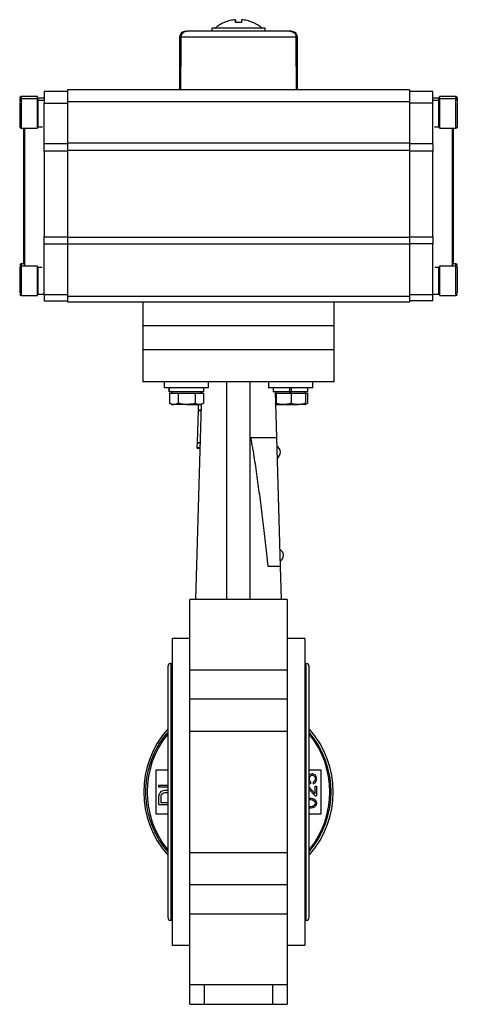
# Model space of a CAD drawing. Header units: millimetres. Extents: x 328 to 1113, y 82 to 901.
# Tile 22 of 23: x 770 to 918, y 356 to 690. Entities that reach past the tile are written whole.
import ezdxf

# ---------------------------------------------------------------- set-up
doc = ezdxf.new("R2010")
doc.units = ezdxf.units.MM

msp = doc.modelspace()

# ---------------------------------------------------------------- linework, layer by layer
at = {"color": 7, "linetype": 'Continuous', "lineweight": 25}
for p, q in [((839.49, 689.33), (839.39, 689.33)), ((843.21, 689.33), (843.21, 690.25)), ((843.22, 689.33), (843.22, 690.25)), ((824.22, 684.33), (824.22, 666.43)), ((863.81, 684.33), (824.62, 684.33)), ((835.22, 687.33), (835.22, 686.33)), ((853.22, 687.33), (835.22, 687.33)), ((853.22, 686.33), (853.22, 687.33)), ((864.22, 666.43), (864.22, 684.33)), ((786.22, 665.93), (778.22, 665.93)), ((778.22, 665.93), (778.22, 661.93)), ((902.22, 666.43), (786.22, 666.43)), ((786.22, 666.43), (786.22, 662.43)), ((902.22, 666.43), (902.22, 662.43)), ((910.22, 665.93), (902.22, 665.93)), ((910.22, 661.93), (910.22, 665.93)), ((775.94, 664.16), (770.44, 664.16)), ((775.94, 663.43), (770.44, 663.43)), ((775.94, 663.43), (775.94, 664.16)), ((775.94, 662.53), (775.94, 663.43)), ((775.94, 653.43), (775.94, 662.53)), ((776.22, 662.16), (775.94, 662.16)), ((776.22, 661.43), (775.94, 661.43)), ((778.22, 663.64), (776.22, 663.64)), ((776.22, 662.91), (776.22, 663.64)), ((778.22, 662.91), (776.22, 662.91)), ((776.22, 653.95), (776.22, 662.91)), ((778.22, 661.93), (786.22, 661.93)), ((778.22, 648.32), (778.22, 661.93)), ((902.22, 662.43), (786.22, 662.43)), ((786.22, 662.43), (786.22, 648.46)), ((902.22, 662.43), (902.22, 648.46)), ((910.22, 661.93), (902.22, 661.93)), ((912.22, 663.64), (910.22, 663.64)), ((912.22, 662.91), (910.22, 662.91)), ((910.22, 648.32), (910.22, 661.93)), ((912.22, 662.91), (912.22, 663.64)), ((912.22, 653.95), (912.22, 662.91)), ((912.5, 662.16), (912.22, 662.16)), ((912.5, 661.43), (912.22, 661.43)), ((918, 664.16), (912.5, 664.16)), ((912.5, 664.16), (912.5, 663.43)), ((918, 663.43), (912.5, 663.43)), ((912.5, 663.43), (912.5, 653.43)), ((775.94, 655.43), (776.22, 655.43)), ((912.22, 655.43), (912.5, 655.43)), ((770.44, 653.43), (775.94, 653.43)), ((776.22, 653.95), (777.7, 653.95)), ((910.73, 653.95), (912.22, 653.95)), ((912.5, 653.43), (918, 653.43)), ((778.22, 645.73), (778.22, 648.32)), ((778.22, 648.32), (786.22, 648.32)), ((786.22, 648.46), (902.22, 648.46)), ((786.22, 648.46), (786.22, 645.89)), ((902.22, 648.46), (902.22, 645.89)), ((902.22, 648.32), (910.22, 648.32)), ((910.22, 648.32), (910.22, 645.73)), ((778.22, 645.73), (778.22, 616.65)), ((786.22, 645.73), (778.22, 645.73)), ((902.22, 645.89), (786.22, 645.89)), ((786.22, 645.89), (786.22, 616.51)), ((902.22, 645.89), (902.22, 616.51)), ((910.22, 645.73), (902.22, 645.73)), ((910.22, 616.65), (910.22, 645.73)), ((778.22, 616.65), (786.22, 616.65)), ((778.22, 614.31), (778.22, 616.65)), ((778.22, 614.31), (786.22, 614.31)), ((778.22, 596.93), (778.22, 614.31)), ((786.22, 616.51), (902.22, 616.51)), ((786.22, 616.51), (786.22, 614.18)), ((902.22, 616.65), (910.22, 616.65)), ((902.22, 616.51), (902.22, 614.18)), ((910.22, 614.31), (902.22, 614.31)), ((910.22, 616.65), (910.22, 614.31)), ((910.22, 596.93), (910.22, 614.31)), ((902.22, 614.18), (786.22, 614.18)), ((786.22, 614.18), (786.22, 596.43)), ((902.22, 614.18), (902.22, 596.43)), ((771.33, 607.43), (770.44, 607.43)), ((775.94, 606.71), (770.44, 606.71)), ((771.54, 607.16), (772.02, 606.71)), ((775.94, 597.18), (775.94, 606.71)), ((776.22, 604.71), (775.94, 604.71)), ((777.58, 606.19), (776.22, 606.19)), ((776.22, 597.23), (776.22, 606.19)), ((912.22, 606.19), (910.85, 606.19)), ((912.22, 597.23), (912.22, 606.19)), ((912.5, 604.71), (912.22, 604.71)), ((918, 606.71), (912.5, 606.71)), ((912.5, 606.71), (912.5, 596.71)), ((916.41, 606.71), (916.9, 607.16)), ((918, 607.43), (917.1, 607.43)), ((775.94, 598.71), (776.22, 598.71)), ((912.22, 598.71), (912.5, 598.71)), ((918.5, 597.93), (918.5, 597.94)), ((770.44, 596.71), (775.94, 596.71)), ((775.94, 596.71), (775.94, 597.18)), ((776.22, 597.23), (778.22, 597.23)), ((786.22, 596.93), (778.22, 596.93)), ((778.22, 596.93), (778.22, 594.93)), ((778.22, 594.93), (786.22, 594.93)), ((902.22, 596.43), (786.22, 596.43)), ((786.22, 596.43), (786.22, 594.43)), ((822.3, 594.43), (786.22, 594.43)), ((811.72, 594.43), (811.72, 586.43)), ((866.13, 594.43), (822.3, 594.43)), ((902.22, 594.43), (866.13, 594.43)), ((876.72, 586.43), (876.72, 594.43)), ((910.22, 596.93), (902.22, 596.93)), ((902.22, 596.43), (902.22, 594.43)), ((910.22, 594.93), (902.22, 594.93)), ((910.22, 597.23), (912.22, 597.23)), ((910.22, 594.93), (910.22, 596.93)), ((912.5, 596.71), (918, 596.71)), ((811.72, 586.43), (811.72, 578.43)), ((876.72, 586.43), (811.72, 586.43)), ((876.72, 578.43), (876.72, 586.43)), ((811.72, 578.43), (811.72, 567.43)), ((811.72, 578.43), (876.72, 578.43)), ((876.72, 567.43), (876.72, 578.43)), ((819.04, 567.43), (819.04, 565.43)), ((834.04, 565.43), (819.04, 565.43)), ((820.64, 565.43), (820.64, 564.13)), ((820.65, 564.13), (820.65, 565.43)), ((832.44, 564.13), (832.44, 565.43)), ((834.04, 565.43), (834.04, 567.43)), ((840.22, 493.7), (840.22, 567.43)), ((848.22, 493.7), (848.22, 567.43)), ((854.4, 567.43), (854.4, 565.43)), ((869.4, 565.43), (854.4, 565.43)), ((856, 565.43), (856, 564.13)), ((861.57, 565.43), (861.57, 564.13)), ((862.22, 564.13), (862.22, 565.43)), ((867.8, 564.13), (867.8, 565.43)), ((869.4, 565.43), (869.4, 567.43)), ((820.65, 564.13), (820.64, 564.13)), ((832.44, 564.13), (820.65, 564.13)), ((820.77, 563.63), (820.77, 560.2)), ((820.77, 563.63), (822.28, 563.63)), ((821.54, 564.13), (821.54, 563.63)), ((822.28, 563.63), (823.79, 563.63)), ((823.79, 563.63), (823.79, 560.2)), ((823.79, 563.63), (826.67, 563.63)), ((826.67, 563.63), (829.56, 563.63)), ((829.56, 563.63), (829.56, 560.2)), ((829.56, 563.63), (830.94, 563.63)), ((830.94, 563.63), (832.31, 563.63)), ((831.54, 563.63), (831.54, 564.13)), ((831.78, 563.63), (831.8, 564.13)), ((832.31, 563.63), (832.31, 560.2)), ((861.57, 564.13), (856, 564.13)), ((856.64, 564.13), (857.09, 548.63)), ((856.65, 563.63), (856.82, 563.63)), ((856.82, 563.63), (856.82, 560.2)), ((856.82, 563.63), (856.9, 563.63)), ((856.9, 564.13), (856.9, 563.63)), ((856.9, 563.63), (856.97, 563.63)), ((856.97, 563.63), (856.97, 560.2)), ((856.97, 563.63), (859.51, 563.63)), ((859.51, 563.63), (862.05, 563.63)), ((861.57, 564.13), (862.22, 564.13)), ((862.05, 563.63), (862.05, 560.2)), ((862.05, 563.63), (864.51, 563.63)), ((867.8, 564.13), (862.22, 564.13)), ((864.51, 563.63), (866.97, 563.63)), ((866.9, 563.63), (866.9, 564.13)), ((866.97, 563.63), (867.67, 563.63)), ((866.97, 563.63), (866.97, 560.2)), ((867.67, 563.63), (867.67, 560.2)), ((820.76, 560.21), (821.54, 559.76)), ((820.77, 560.2), (820.85, 560.16)), ((821.54, 559.76), (822.28, 559.76)), ((826.67, 559.76), (822.28, 559.76)), ((826.67, 559.76), (830.94, 559.76)), ((829.73, 493.7), (831.67, 559.83)), ((830.29, 546.97), (830.61, 557.74)), ((830.61, 557.74), (830.62, 557.97)), ((830.61, 557.74), (831.61, 557.71)), ((830.62, 557.97), (830.67, 559.76)), ((830.62, 557.97), (831.62, 557.94)), ((830.94, 559.76), (831.54, 559.76)), ((831.54, 559.76), (832.32, 560.21)), ((856.76, 559.83), (856.89, 559.76)), ((856.89, 559.76), (856.9, 559.76)), ((856.9, 559.76), (859.51, 559.76)), ((859.51, 559.76), (864.51, 559.76)), ((866.89, 559.76), (864.51, 559.76)), ((866.9, 559.76), (867.67, 560.21)), ((866.9, 559.76), (866.9, 559.76)), ((848.41, 548.63), (857.09, 548.63)), ((857.09, 548.63), (858.38, 504.92)), ((830.23, 545.03), (830.24, 545.25)), ((830.23, 545.03), (831.23, 545)), ((830.24, 545.25), (830.29, 546.74)), ((830.24, 545.25), (831.24, 545.23)), ((830.29, 546.97), (831.29, 546.94)), ((830.29, 546.74), (830.29, 546.97)), ((830.29, 546.74), (831.29, 546.72)), ((858.38, 504.92), (854.28, 504.92)), ((858.38, 504.92), (858.71, 493.7)), ((860.72, 493.7), (827.72, 493.7)), ((827.72, 469.8), (827.72, 493.7)), ((860.72, 493.7), (860.72, 469.8)), ((827.72, 480.43), (821.72, 480.43)), ((821.72, 480.43), (821.72, 376.43)), ((866.72, 480.43), (860.72, 480.43)), ((866.72, 480.43), (866.72, 376.43)), ((820.22, 470.93), (820.22, 385.93)), ((821.72, 471.93), (821.22, 471.93)), ((867.22, 471.93), (866.72, 471.93)), ((868.22, 385.93), (868.22, 470.93)), ((827.72, 469.8), (860.72, 469.8)), ((827.72, 459.91), (827.72, 469.8)), ((860.72, 469.8), (860.72, 459.91)), ((860.72, 459.91), (827.72, 459.91)), ((827.72, 448.98), (827.72, 459.91)), ((860.72, 459.91), (860.72, 448.98)), ((860.72, 448.98), (827.72, 448.98)), ((827.72, 407.88), (827.72, 448.98)), ((860.72, 448.98), (860.72, 407.88)), ((816.22, 435.93), (820.22, 435.93)), ((816.22, 420.93), (816.22, 435.93)), ((868.22, 435.93), (872.22, 435.93)), ((868.23, 434.09), (868.22, 434.07)), ((868.61, 434.37), (868.23, 434.09)), ((869.09, 434.56), (868.61, 434.37)), ((868.61, 433.81), (868.9, 434)), ((868.9, 434), (869.19, 434.09)), ((869.47, 434.56), (869.09, 434.56)), ((869.19, 434.09), (869.38, 434.09)), ((869.38, 434.09), (869.67, 434)), ((869.95, 434.37), (869.47, 434.56)), ((869.67, 434), (869.95, 433.81)), ((870.34, 434.09), (869.95, 434.37)), ((870.62, 433.62), (870.34, 434.09)), ((872.22, 435.93), (872.22, 420.93)), ((817.22, 430.01), (817.22, 430.76)), ((817.22, 430.76), (820.22, 430.76)), ((868.22, 431.67), (868.23, 431.65)), ((868.23, 431.65), (868.22, 431.65)), ((868.71, 431.18), (868.22, 431.18)), ((868.32, 433.15), (868.42, 433.53)), ((868.32, 432.59), (868.32, 433.15)), ((868.42, 432.21), (868.32, 432.59)), ((868.42, 433.53), (868.61, 433.81)), ((868.71, 431.84), (868.42, 432.21)), ((868.71, 431.84), (868.71, 431.18)), ((869.95, 431.93), (869.57, 431.75)), ((869.57, 431.75), (869.57, 431.18)), ((869.57, 431.18), (869.95, 431.37)), ((869.95, 433.81), (870.14, 433.53)), ((870.14, 432.21), (869.95, 431.93)), ((869.95, 431.37), (870.34, 431.65)), ((870.14, 433.53), (870.24, 433.15)), ((870.24, 432.59), (870.14, 432.21)), ((870.24, 433.15), (870.24, 432.59)), ((870.34, 431.65), (870.62, 432.12)), ((870.72, 433.15), (870.62, 433.62)), ((870.62, 432.12), (870.72, 432.59)), ((870.72, 432.59), (870.72, 433.15)), ((820.22, 430.01), (817.22, 430.01)), ((817.22, 427.01), (817.35, 427.64)), ((817.35, 427.64), (817.6, 428.14)), ((817.6, 428.14), (818.11, 428.64)), ((817.98, 427.01), (818.11, 427.51)), ((818.11, 428.64), (818.62, 428.89)), ((818.11, 427.51), (818.37, 427.89)), ((818.37, 427.89), (818.75, 428.14)), ((818.62, 428.89), (819.26, 429.01)), ((818.75, 428.14), (819.26, 428.26)), ((819.26, 429.01), (820.22, 429.01)), ((819.26, 428.26), (820.22, 428.26)), ((868.13, 430.15), (870.24, 427.81)), ((870.24, 427.06), (868.22, 429.27)), ((870.24, 427.81), (870.24, 430.43)), ((870.24, 430.43), (870.72, 430.43)), ((870.72, 430.43), (870.72, 427.06)), ((817.22, 424.01), (817.22, 427.01)), ((820.22, 424.01), (817.22, 424.01)), ((817.98, 424.76), (817.98, 427.01)), ((820.22, 424.76), (817.98, 424.76)), ((868.04, 426.31), (868.9, 426.31)), ((868.13, 425.84), (868.8, 425.84)), ((868.8, 425.84), (869.38, 425.75)), ((868.9, 426.31), (869.38, 426.21)), ((869.38, 426.21), (869.67, 426.12)), ((869.38, 425.75), (869.95, 425.37)), ((869.67, 426.12), (870.05, 425.93)), ((869.95, 425.37), (870.14, 425.09)), ((870.14, 424.15), (869.95, 423.87)), ((870.05, 425.93), (870.34, 425.65)), ((870.14, 425.09), (870.24, 424.62)), ((870.24, 424.62), (870.14, 424.15)), ((870.24, 427.06), (870.72, 427.06)), ((870.34, 425.65), (870.62, 425.18)), ((870.62, 424.06), (870.34, 423.59)), ((870.62, 425.18), (870.72, 424.62)), ((870.72, 424.62), (870.62, 424.06)), ((820.22, 420.93), (816.22, 420.93)), ((868.9, 422.93), (868.04, 422.93)), ((868.8, 423.4), (868.13, 423.4)), ((872.22, 420.93), (868.22, 420.93)), ((869.38, 423.5), (868.8, 423.4)), ((869.38, 423.03), (868.9, 422.93)), ((869.95, 423.87), (869.38, 423.5)), ((869.67, 423.12), (869.38, 423.03)), ((870.05, 423.31), (869.67, 423.12)), ((870.34, 423.59), (870.05, 423.31)), ((827.72, 407.88), (860.72, 407.88)), ((827.72, 396.95), (827.72, 407.88)), ((860.72, 407.88), (860.72, 396.95)), ((860.72, 396.95), (827.72, 396.95)), ((827.72, 387.07), (827.72, 396.95)), ((860.72, 396.95), (860.72, 387.07)), ((821.22, 384.93), (821.72, 384.93)), ((827.72, 387.07), (860.72, 387.07)), ((827.72, 363.17), (827.72, 387.07)), ((860.72, 387.07), (860.72, 363.17)), ((866.72, 384.93), (867.22, 384.93)), ((821.72, 376.43), (827.72, 376.43)), ((860.72, 376.43), (866.72, 376.43)), ((827.72, 363.17), (860.72, 363.17)), ((827.72, 356.43), (827.72, 363.17)), ((832.72, 356.43), (832.72, 363.17)), ((855.72, 363.17), (855.72, 356.43)), ((860.72, 363.17), (860.72, 356.43)), ((827.72, 356.43), (832.72, 356.43)), ((832.72, 356.43), (855.72, 356.43)), ((855.72, 356.43), (860.72, 356.43))]:
    msp.add_line(p, q, dxfattribs=at)
at = {"color": 8, "linetype": 'Continuous', "lineweight": 25}
for p, q in [((824.62, 684.33), (824.22, 684.33)), ((864.22, 684.33), (863.81, 684.33)), ((770.44, 664.16), (770.44, 663.43)), ((770.44, 663.43), (770.44, 662.53)), ((770.44, 662.53), (770.44, 653.43)), ((918, 663.43), (918, 664.16)), ((918, 653.43), (918, 663.43)), ((771.54, 653.43), (771.54, 607.16)), ((916.9, 607.16), (916.9, 653.43)), ((770.44, 607.43), (770.44, 606.71)), ((770.44, 606.71), (770.44, 597.18)), ((918, 606.71), (918, 607.43)), ((918, 596.71), (918, 606.71)), ((770.44, 597.18), (770.44, 596.71)), ((821.22, 471.93), (821.22, 384.93)), ((867.22, 384.93), (867.22, 471.93))]:
    msp.add_line(p, q, dxfattribs=at)
at = {"color": 7, "linetype": 'Continuous', "lineweight": 25}
for centre, radius, start, end in [((869.22, 689.18), 26.03, 177.6456, 179.6662), ((817.22, 689.18), 26.03, 0.3338, 2.3544), ((871.22, 689.18), 26.03, 177.6456, 179.6662), ((826.22, 684.33), 2, 90, 180), ((862.22, 684.33), 2, 0, 90), ((770.44, 663.66), 0.5, 90, 180), ((770.44, 662.93), 0.5, 90, 180), ((918, 663.66), 0.5, 0, 90), ((918, 662.93), 0.5, 0, 90), ((770.44, 653.93), 0.5, 180, 270), ((772.22, 652.97), 1, 152.4587, 180), ((916.22, 652.97), 1, 0, 27.5432), ((918, 653.93), 0.5, 270, 0), ((772.22, 607.9), 1, 180, 227), ((916.22, 607.9), 1, 313, 0), ((770.44, 606.93), 0.5, 90, 180), ((770.44, 606.21), 0.5, 90, 180), ((918, 606.93), 0.5, 0, 90), ((918, 606.21), 0.5, 0, 90), ((770.44, 597.93), 0.5, 180, 270), ((918, 597.93), 0.5, 270, 0), ((770.44, 597.21), 0.5, 180, 270), ((918, 597.21), 0.5, 270, 0), ((856.04, 543.57), 2.4, 2.2794, 61.6978), ((856.04, 543.62), 2.4, 301.6716, 1.0899), ((857.07, 508.59), 2.4, 2.2794, 61.6978), ((857.07, 508.64), 2.4, 301.6716, 1.0899), ((821.22, 470.93), 1, 90, 180), ((867.22, 470.93), 1, 0, 90), ((844.22, 428.43), 32.15, 138.2882, 221.7118), ((844.22, 428.43), 31.01, 140.7057, 219.2943), ((844.22, 428.43), 32.15, 318.2882, 41.7118), ((844.22, 428.43), 31.42, 319.7975, 40.2025), ((844.22, 428.43), 31.01, 320.7057, 39.2943), ((821.22, 385.93), 1, 180, 270), ((867.22, 385.93), 1, 270, 0)]:
    msp.add_arc(centre, radius, start, end, dxfattribs=at)
for major_axis, start_param, end_param in [((-3.47, 1145.8), 1.194395, 1.211232), ((-3.47, 1145.8), 1.194395, 1.211232), ((3.47, 1145.8), 5.071954, 5.08879), ((3.47, 1145.8), 5.071954, 5.08879)]:
    msp.add_ellipse((844.22, 263.22), major_axis=major_axis, ratio=0.01719, start_param=start_param, end_param=end_param, dxfattribs=at)
for points, knots in [([(839.4, 689.31), (839.19, 689.22), (838.45, 688.93), (837.37, 688.27), (836.58, 687.61), (836.22, 687.31)], [0, 0, 0, 0, 0.178866, 0.631669, 1, 1, 1, 1]), ([(843.21, 690.25), (842.58, 690.17), (841.3, 690.02), (840.1, 689.56), (839.49, 689.33)], [0, 0, 0, 0, 0.493662, 1, 1, 1, 1]), ([(845.19, 689.33), (844.65, 689.33), (843.97, 689.33), (843.32, 689.33), (843.19, 689.33)], [0, 0, 0, 0, 0.8082374, 1, 1, 1, 1]), ([(848.94, 689.33), (848.34, 689.56), (847.14, 690.01), (845.86, 690.17), (845.21, 690.25)], [0, 0, 0, 0, 0.493662, 1, 1, 1, 1]), ([(849.05, 689.33), (849.05, 689.33), (849.08, 689.33), (849.01, 689.33), (848.94, 689.33)], [0, 0, 0, 0, 0.027894, 1, 1, 1, 1]), ([(852.2, 687.31), (852.02, 687.47), (851.43, 688.02), (850.37, 688.71), (849.45, 689.13), (849.04, 689.32)], [0, 0, 0, 0, 0.187452, 0.641179, 1, 1, 1, 1]), ([(824.62, 684.33), (824.65, 684.55), (824.69, 684.97), (825.02, 685.55), (825.51, 686), (826.12, 686.28), (826.56, 686.32), (826.77, 686.33)], [0, 0, 0, 0, 0.1952048, 0.390185, 0.5912584, 0.8062939, 1, 1, 1, 1]), ([(826.77, 686.33), (826.51, 686.31), (825.99, 686.26), (825.31, 685.86), (824.83, 685.29), (824.64, 684.74), (824.63, 684.42), (824.62, 684.33)], [0, 0, 0, 0, 0.2403381, 0.4811121, 0.7089178, 0.9185291, 1, 1, 1, 1]), ([(826.22, 686.33), (826.22, 686.33), (826.22, 686.33), (826.37, 686.33), (826.38, 686.33)], [0, 0, 0, 0, 0.937897, 1, 1, 1, 1]), ([(861.67, 686.33), (861.39, 686.33), (860.83, 686.33), (859.43, 686.33), (857.59, 686.33), (855.33, 686.33), (852.74, 686.33), (849.96, 686.33), (847.09, 686.33), (844.22, 686.33), (841.35, 686.33), (838.48, 686.33), (835.69, 686.33), (833.11, 686.33), (830.85, 686.33), (829.01, 686.33), (827.6, 686.33), (827.04, 686.33), (826.77, 686.33)], [0, 0, 0, 0, 0.0594978, 0.1214964, 0.185282, 0.25, 0.314718, 0.3785036, 0.4405022, 0.5, 0.5594978, 0.6214964, 0.685282, 0.75, 0.814718, 0.8785036, 0.9405022, 1, 1, 1, 1]), ([(862.22, 686.33), (862.19, 686.33), (862.15, 686.33), (861.83, 686.33), (861.67, 686.33)], [0, 0, 0, 0, 0.499909, 1, 1, 1, 1]), ([(861.67, 686.33), (861.93, 686.31), (862.44, 686.26), (863.12, 685.86), (863.6, 685.29), (863.79, 684.74), (863.81, 684.42), (863.81, 684.33)], [0, 0, 0, 0, 0.240338, 0.481112, 0.708918, 0.918529, 1, 1, 1, 1]), ([(861.67, 686.33), (861.93, 686.31), (862.44, 686.26), (863.12, 685.86), (863.6, 685.29), (863.79, 684.74), (863.81, 684.42), (863.81, 684.33)], [0, 0, 0, 0, 0.240338, 0.481112, 0.708918, 0.918529, 1, 1, 1, 1]), ([(769.94, 663.64), (769.94, 663.63), (769.94, 663.63), (769.94, 663.42), (769.94, 663), (769.94, 662.66), (769.94, 662.4), (769.94, 662.39)], [0, 0, 0, 0, 0.184777, 0.453493, 0.722209, 0.985341, 1, 1, 1, 1]), ([(769.94, 662.12), (769.94, 661.75), (769.94, 661.17), (769.94, 660.11), (769.94, 659.22), (769.94, 658.3), (769.94, 657.13), (769.94, 655.79), (769.94, 654.77), (769.94, 654.23), (769.94, 653.97), (769.94, 653.95), (769.94, 653.94)], [0, 0, 0, 0, 0.148493, 0.22843, 0.310063, 0.391696, 0.471633, 0.620126, 0.768619, 0.848556, 0.930189, 1, 1, 1, 1]), ([(918.5, 662.39), (918.5, 662.4), (918.5, 662.66), (918.5, 663), (918.5, 663.42), (918.5, 663.63), (918.5, 663.63), (918.5, 663.64)], [0, 0, 0, 0, 0.014664, 0.277795, 0.546509, 0.815224, 1, 1, 1, 1]), ([(918.5, 653.93), (918.5, 653.94), (918.5, 653.96), (918.5, 654.23), (918.5, 654.77), (918.5, 655.79), (918.5, 657.13), (918.5, 658.3), (918.5, 659.22), (918.5, 660.11), (918.5, 661.17), (918.5, 661.75), (918.5, 662.12)], [0, 0, 0, 0, 0.080679, 0.161358, 0.240361, 0.387119, 0.533878, 0.612881, 0.69356, 0.774239, 0.853242, 1, 1, 1, 1]), ([(771.22, 652.97), (771.22, 652.94), (771.22, 652.87), (771.22, 652.33), (771.22, 651.51), (771.22, 650.48), (771.22, 648.93), (771.22, 646.97), (771.22, 644.67), (771.22, 642.8), (771.22, 640.82), (771.22, 638.55), (771.22, 636), (771.22, 633.21), (771.22, 630.43), (771.22, 627.66), (771.22, 624.87), (771.22, 622.32), (771.22, 620.05), (771.22, 617.4), (771.22, 614.99), (771.22, 612.91), (771.22, 611.55), (771.22, 610.39), (771.22, 609.35), (771.22, 608.53), (771.22, 607.99), (771.22, 607.93), (771.22, 607.9)], [0, 0, 0, 0, 0.038823, 0.078844, 0.119997, 0.152163, 0.184336, 0.249956, 0.282806, 0.315664, 0.34783, 0.380003, 0.421149, 0.461175, 0.5, 0.538818, 0.578844, 0.619997, 0.652163, 0.684336, 0.749956, 0.782806, 0.815664, 0.84783, 0.880003, 0.921149, 0.961173, 1, 1, 1, 1]), ([(917.22, 607.9), (917.22, 607.93), (917.22, 607.99), (917.22, 608.53), (917.22, 609.35), (917.22, 610.39), (917.22, 611.55), (917.22, 612.91), (917.22, 614.99), (917.22, 617.4), (917.22, 620.05), (917.22, 622.76), (917.22, 626.23), (917.22, 629.98), (917.22, 633.21), (917.22, 636), (917.22, 638.55), (917.22, 640.82), (917.22, 642.8), (917.22, 644.67), (917.22, 646.97), (917.22, 648.93), (917.22, 650.48), (917.22, 651.71), (917.22, 652.75), (917.22, 652.9), (917.22, 652.97)], [0, 0, 0, 0, 0.038834, 0.078866, 0.120021, 0.1522, 0.184373, 0.217237, 0.250094, 0.315727, 0.347907, 0.380079, 0.441783, 0.5, 0.538833, 0.578866, 0.620021, 0.6522, 0.684373, 0.717237, 0.750094, 0.815727, 0.847907, 0.880079, 0.941783, 1, 1, 1, 1]), ([(769.94, 606.19), (769.94, 606.19), (769.94, 606.19), (769.94, 605.97), (769.94, 605.57), (769.94, 604.85), (769.94, 603.66), (769.94, 602.24), (769.94, 601.06), (769.94, 600.16), (769.94, 599.33), (769.94, 598.38), (769.94, 597.93), (769.94, 597.63)], [0, 0, 0, 0, 0.052561, 0.129, 0.205439, 0.280289, 0.419333, 0.558378, 0.633228, 0.709667, 0.786105, 0.860955, 1, 1, 1, 1]), ([(918.5, 597.63), (918.5, 597.93), (918.5, 598.38), (918.5, 599.33), (918.5, 600.16), (918.5, 601.06), (918.5, 602.24), (918.5, 603.66), (918.5, 604.85), (918.5, 605.57), (918.5, 605.97), (918.5, 606.19), (918.5, 606.19), (918.5, 606.19)], [0, 0, 0, 0, 0.139045, 0.213895, 0.290333, 0.366772, 0.441622, 0.580667, 0.719711, 0.794561, 0.871, 0.947439, 1, 1, 1, 1]), ([(811.72, 578.43), (811.72, 578.43), (811.93, 578.43), (812.76, 578.43), (813.38, 578.43), (815.01, 578.43), (816.01, 578.43), (818.38, 578.43), (819.73, 578.43), (822.74, 578.43), (824.39, 578.43), (827.93, 578.43), (829.82, 578.43), (833.75, 578.43), (835.79, 578.43), (839.96, 578.43), (842.09, 578.43), (846.34, 578.43), (848.47, 578.43), (852.64, 578.43), (854.69, 578.43), (858.62, 578.43), (860.51, 578.43), (864.04, 578.43), (865.69, 578.43), (868.7, 578.43), (870.06, 578.43), (872.42, 578.43), (873.43, 578.43), (875.06, 578.43), (875.68, 578.43), (876.51, 578.43), (876.72, 578.43), (876.72, 578.43)], [0, 0, 0, 0, 0.0625, 0.0625, 0.125, 0.125, 0.1875, 0.1875, 0.25, 0.25, 0.3125, 0.3125, 0.375, 0.375, 0.4375, 0.4375, 0.5, 0.5, 0.5625, 0.5625, 0.625, 0.625, 0.6875, 0.6875, 0.75, 0.75, 0.8125, 0.8125, 0.875, 0.875, 0.9375, 0.9375, 1, 1, 1, 1]), ([(876.72, 567.43), (876.72, 567.43), (876.51, 567.43), (875.68, 567.43), (875.06, 567.43), (873.43, 567.43), (872.42, 567.43), (870.06, 567.43), (868.7, 567.43), (865.69, 567.43), (864.04, 567.43), (860.51, 567.43), (858.62, 567.43), (854.69, 567.43), (852.64, 567.43), (848.47, 567.43), (846.34, 567.43), (842.09, 567.43), (839.96, 567.43), (835.79, 567.43), (833.75, 567.43), (829.82, 567.43), (827.93, 567.43), (824.39, 567.43), (822.74, 567.43), (819.73, 567.43), (818.38, 567.43), (816.01, 567.43), (815.01, 567.43), (813.38, 567.43), (812.76, 567.43), (811.93, 567.43), (811.72, 567.43), (811.72, 567.43)], [0, 0, 0, 0, 0.0625, 0.0625, 0.125, 0.125, 0.1875, 0.1875, 0.25, 0.25, 0.3125, 0.3125, 0.375, 0.375, 0.4375, 0.4375, 0.5, 0.5, 0.5625, 0.5625, 0.625, 0.625, 0.6875, 0.6875, 0.75, 0.75, 0.8125, 0.8125, 0.875, 0.875, 0.9375, 0.9375, 1, 1, 1, 1]), ([(822.28, 559.76), (822.24, 559.76), (821.73, 559.76), (821.23, 559.99), (820.77, 560.2)], [0, 0, 0, 0, 0.070201, 1, 1, 1, 1]), ([(823.79, 560.2), (823.54, 560.08), (823.05, 559.83), (822.54, 559.78), (822.28, 559.76)], [0, 0, 0, 0, 0.495458, 1, 1, 1, 1]), ([(826.67, 559.76), (826.56, 559.76), (826.33, 559.76), (826.02, 559.78), (825.72, 559.81), (825.44, 559.84), (825.16, 559.89), (824.89, 559.94), (824.61, 559.99), (824.34, 560.06), (824.06, 560.13), (823.88, 560.18), (823.79, 560.2)], [0, 0, 0, 0, 0.115701, 0.231577, 0.326891, 0.422292, 0.517935, 0.613651, 0.71011, 0.806626, 0.903292, 1, 1, 1, 1]), ([(829.56, 560.2), (829.36, 560.15), (828.42, 559.89), (827.44, 559.81), (826.67, 559.76)], [0, 0, 0, 0, 0.211001, 1, 1, 1, 1]), ([(830.94, 559.76), (830.9, 559.76), (830.44, 559.76), (829.98, 559.99), (829.56, 560.2)], [0, 0, 0, 0, 0.070201, 1, 1, 1, 1]), ([(832.31, 560.2), (832.26, 560.17), (832.09, 560.07), (831.86, 559.96), (831.64, 559.88), (831.46, 559.83), (831.29, 559.79), (831.11, 559.76), (830.99, 559.76), (830.94, 559.76)], [0, 0, 0, 0, 0.123654, 0.371213, 0.495325, 0.620996, 0.746851, 0.873313, 1, 1, 1, 1]), ([(856.9, 559.76), (856.89, 559.76), (856.89, 559.76), (856.88, 559.78), (856.87, 559.8), (856.87, 559.83), (856.86, 559.87), (856.85, 559.92), (856.84, 559.98), (856.84, 560.05), (856.83, 560.12), (856.82, 560.18), (856.82, 560.2)], [0, 0, 0, 0, 0.097684, 0.195474, 0.293573, 0.391768, 0.490979, 0.590273, 0.689792, 0.789376, 0.894661, 1, 1, 1, 1]), ([(856.97, 560.2), (856.96, 560.02), (856.93, 559.78), (856.9, 559.76), (856.9, 559.76)], [0, 0, 0, 0, 0.768151, 1, 1, 1, 1]), ([(859.51, 559.76), (859.45, 559.76), (858.6, 559.76), (857.76, 559.99), (856.97, 560.2)], [0, 0, 0, 0, 0.070201, 1, 1, 1, 1]), ([(862.05, 560.2), (861.95, 560.17), (861.64, 560.07), (861.23, 559.96), (860.81, 559.88), (860.49, 559.83), (860.16, 559.79), (859.84, 559.76), (859.62, 559.76), (859.51, 559.76)], [0, 0, 0, 0, 0.123654, 0.371213, 0.495325, 0.620996, 0.746851, 0.873313, 1, 1, 1, 1]), ([(864.51, 559.76), (864.45, 559.76), (863.62, 559.76), (862.81, 559.99), (862.05, 560.2)], [0, 0, 0, 0, 0.070201, 1, 1, 1, 1]), ([(866.97, 560.2), (866.57, 560.08), (865.76, 559.83), (864.93, 559.78), (864.51, 559.76)], [0, 0, 0, 0, 0.495458, 1, 1, 1, 1]), ([(867.67, 560.2), (867.61, 560.17), (867.45, 560.07), (867.22, 559.97), (867.01, 559.88), (866.9, 559.85), (866.86, 559.84)], [0, 0, 0, 0, 0.209299, 0.628324, 0.838399, 1, 1, 1, 1]), ([(866.89, 559.76), (866.9, 559.76), (866.9, 559.76), (866.91, 559.78), (866.92, 559.81), (866.93, 559.84), (866.93, 559.89), (866.94, 559.94), (866.95, 559.99), (866.96, 560.06), (866.96, 560.13), (866.97, 560.18), (866.97, 560.2)], [0, 0, 0, 0, 0.115701, 0.231577, 0.326891, 0.422292, 0.517935, 0.613651, 0.71011, 0.806626, 0.903292, 1, 1, 1, 1]), ([(854.28, 504.92), (854.13, 506.32), (853.82, 509.07), (853.37, 513.1), (852.92, 516.96), (852.32, 522.03), (851.56, 528.12), (850.74, 534.18), (850.08, 538.77), (849.61, 541.81), (849.19, 544.37), (848.81, 546.54), (848.54, 547.95), (848.41, 548.63)], [0, 0, 0, 0, 0.09599, 0.188026, 0.27611, 0.360243, 0.535122, 0.693613, 0.776049, 0.850177, 0.902765, 0.952704, 1, 1, 1, 1]), ([(820.22, 408.26), (819.52, 409.1), (817.82, 411.14), (815.77, 414.85), (814.06, 419.2), (813.03, 423.77), (812.68, 428.43), (813.03, 433.1), (814.06, 437.67), (815.77, 442.02), (817.82, 445.72), (819.52, 447.76), (820.22, 448.6)], [0, 0, 0, 0, 0.074882, 0.181161, 0.28744, 0.39372, 0.499999, 0.606278, 0.712557, 0.818837, 0.925116, 1, 1, 1, 1])]:
    msp.add_open_spline(points, degree=3, knots=knots, dxfattribs=at)

doc.saveas('drawing.dxf')
